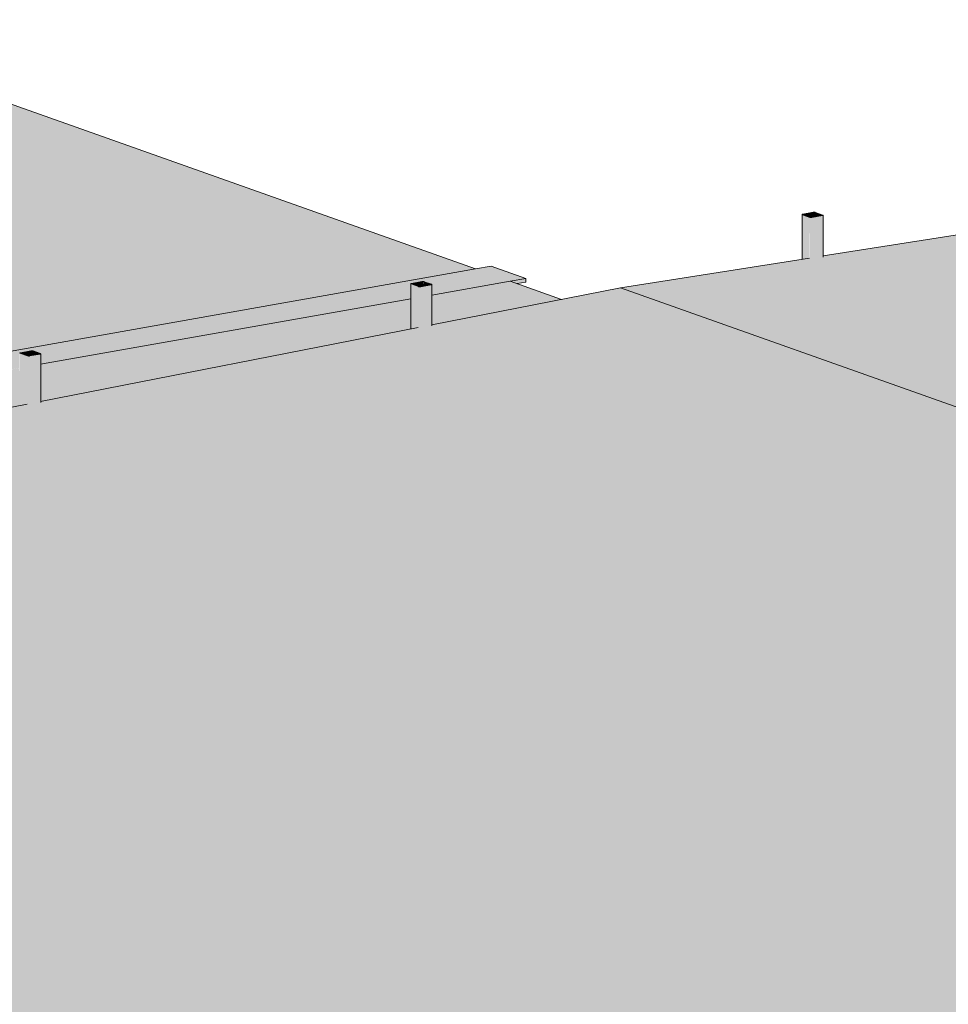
# Model space of a CAD drawing. Header units: millimetres. Extents: x -21927 to 108870, y -21057 to 20910.
# Tile 215 of 246: x 83467 to 88120, y -3105 to 1827. Entities that reach past the tile are written whole.
import ezdxf

# ---------------------------------------------------------------- set-up
doc = ezdxf.new("R2010")
doc.units = ezdxf.units.MM
for name, color, linetype, lineweight in [('23_vloeren', 2, 'Continuous', 18), ('23_vloeren - hatch', 1, 'Continuous', 18), ('28_hoofddraagconstructies - kolommen en liggers - staal', 1, 'Continuous', 13)]:
    doc.layers.add(name, color=color, linetype=linetype, lineweight=lineweight)

msp = doc.modelspace()

# ---------------------------------------------------------------- hatches: boundary and pattern name
at = {"layer": '23_vloeren'}
msp.add_hatch(color=256, dxfattribs=at).paths.add_polyline_path([(97555.9, -3444.2), (98502.2, -3294.6), (98500.8, -3293.6), (98501.2, -3089.8), (98502.2, -3090.3), (98505.1, -3088.7), (98505.6, -3088), (98506.4, -3087.1), (98558.3, -3078.9), (98561.7, -3078.9), (98569.2, -3079.3), (98602.5, -3092.2), (98601.9, -3092.9), (98602.5, -3094.6), (98605.9, -3094.6), (98605.9, -3278.8), (100462.3, -2985.8), (100460.9, -2984.9), (100461.4, -2742.9), (100462.3, -2743.4), (100465.2, -2741.8), (100465.8, -2741.2), (100466.6, -2740.2), (100518.5, -2732.1), (100521.8, -2732), (100529.3, -2732.4), (100562.7, -2745.3), (100562.1, -2746), (100562.7, -2747.7), (100566, -2747.4), (100566, -2970.1), (102422.5, -2677.1), (102421.1, -2676.1), (102421.5, -2396.1), (102422.5, -2396.5), (102425.4, -2394.9), (102426, -2394.3), (102426.7, -2393.3), (102478.7, -2385.2), (102482, -2385.1), (102489.5, -2385.5), (102522.9, -2398.4), (102522.2, -2399.1), (102522.9, -2400.8), (102526.2, -2400.8), (102526.2, -2661.3), (104382.7, -2368.3), (104381.2, -2367.3), (104381.7, -2049.2), (104382.7, -2049.6), (104385.6, -2048.1), (104386.1, -2047.4), (104386.9, -2046.4), (104438.8, -2038.3), (104442.1, -2038.2), (104449.6, -2038.7), (104483, -2051.5), (104482.4, -2052.2), (104483, -2054), (104486.4, -2054), (104486.4, -2352.6), (106342.8, -2059.5), (106341.4, -2058.6), (106341.8, -1702.3), (106342.8, -1702.8), (106345.7, -1701.2), (106346.3, -1700.5), (106347, -1699.6), (106399, -1691.4), (106402.3, -1691.4), (106409.8, -1691.8), (106443.2, -1704.6), (106442.5, -1705.4), (106443.2, -1707.1), (106446.5, -1706.7), (106446.5, -2043.8), (108010.1, -1797.5), (98408.6, 1606.7), (96481.1, 1303.1), (95003.9, 1826.8), (93373, 1569.9), (93372.3, 1567.2), (93369.7, 1566.4), (93311.4, 1558), (93298.4, 1558.2), (91412.9, 1261.2), (91412.2, 1258.4), (91409.5, 1257.7), (91351.3, 1249.2), (91338.3, 1249.4), (89452.7, 952.4), (89452, 949.6), (89449.4, 948.9), (89391.1, 940.4), (89381.9, 941.2), (87492.6, 643.6), (87491.8, 640.9), (87489.2, 640.1), (87431, 631.7), (87418, 631.9), (86477.2, 483.7), (97280.1, -3346.5)])
h = msp.add_hatch(color=256, dxfattribs=at)
h.paths.add_polyline_path([(86714.4, -5564.3), (86714.9, -5175.6), (86716.2, -5176), (86718.7, -5174.5), (86719.3, -5173.8), (86720.1, -5172.9), (86772, -5164.7), (86775.3, -5164.7), (86782.8, -5165.1), (86816.2, -5177.9), (86815.6, -5178.7), (86816.2, -5180.4), (86819.5, -5180.4), (86819.5, -5545.6), (88701.4, -5176.7), (88700, -5175.7), (88700.4, -4824.2), (88701.4, -4824.7), (88704.3, -4823.1), (88704.9, -4822.5), (88705.6, -4821.5), (88757.5, -4813.4), (88760.9, -4813.3), (88768.4, -4813.7), (88801.7, -4826.6), (88801.1, -4827.3), (88801.7, -4829), (88805.1, -4829), (88805.1, -5157), (90661.6, -4793), (90660.1, -4792), (90660.6, -4477.4), (90661.6, -4477.8), (90664.5, -4476.2), (90665, -4475.6), (90665.8, -4474.6), (90717.7, -4466.5), (90721, -4466.4), (90728.5, -4466.8), (90761.9, -4479.7), (90761.3, -4480.4), (90761.9, -4482.1), (90765.3, -4481.8), (90765.3, -4773.3), (92621.7, -4409.4), (92620.3, -4408.4), (92620.7, -4130.5), (92621.7, -4130.9), (92624.6, -4129.4), (92625.2, -4128.7), (92625.9, -4127.7), (92677.9, -4119.6), (92681.2, -4119.5), (92688.7, -4120), (92722.1, -4132.8), (92721.4, -4133.5), (92722.1, -4135.3), (92725.4, -4135.3), (92725.4, -4389.7), (94581.9, -4025.7), (94580.4, -4024.7), (94580.9, -3783.6), (94581.9, -3784.1), (94584.8, -3782.5), (94585.3, -3781.8), (94586.1, -3780.9), (94638, -3772.7), (94641.4, -3772.7), (94648.8, -3773.1), (94682.2, -3785.9), (94681.6, -3786.6), (94682.2, -3788.4), (94685.6, -3788.4), (94685.6, -4006), (96542, -3642), (96540.6, -3641.1), (96541.1, -3436.7), (96542, -3437.2), (96544.9, -3435.6), (96545.5, -3434.9), (96546.3, -3434), (96598.2, -3425.8), (96601.5, -3425.8), (96609, -3426.2), (96642.4, -3439), (96641.7, -3439.8), (96642.4, -3441.5), (96645.7, -3441.5), (96645.7, -3622.4), (97555.9, -3444.2), (86477.2, 483.7), (85532.4, 298.8), (85531.7, 295.8), (85529, 294.9), (85470.8, 284.3), (85457.8, 284.2), (83572.2, -84.9), (83571.5, -87.9), (83568.9, -88.7), (83510.6, -99.4), (83497.6, -99.5), (81612.1, -468.5), (81611.4, -471.5), (81608.7, -472.4), (81550.5, -483), (81537.5, -483.1), (79651.9, -852.2), (79651.2, -855.2), (79648.6, -856), (79590.3, -866.7), (79577.3, -866.8), (78489.6, -1079.7), (81207.3, -2043.3), (78493.1, -2574.5), (78492.4, -2615.6), (78489.7, -2616.4), (78431.5, -2627.1), (78431.9, -2627.7), (79772.8, -3103.1), (79773.2, -2714.5), (79774.2, -2715), (79777.5, -2713.3), (79777.5, -2712.7), (79778.4, -2711.8), (79830.4, -2703.7), (79833.7, -2703.6), (79841.2, -2704), (79874.6, -2716.9), (79873.9, -2717.6), (79874.6, -2719.3), (79877.9, -2719.3), (79877.2, -3106.6), (79874.6, -3107.4), (79816.3, -3118.1), (79816.8, -3118.7), (81157.6, -3594.1), (81158.1, -3205.5), (81159, -3206), (81161.9, -3204.4), (81162.5, -3203.8), (81163.3, -3202.8), (81215.2, -3194.7), (81218.5, -3194.6), (81226, -3195), (81259.4, -3207.9), (81258.8, -3208.6), (81259.4, -3210.3), (81262.7, -3210.3), (81262, -3597.6), (81259.4, -3598.4), (81201.2, -3609.1), (81201.6, -3609.7), (82542.5, -4085.1), (82542.9, -3696.5), (82543.9, -3697), (82547.2, -3695.3), (82547.2, -3694.7), (82548.1, -3693.8), (82600, -3685.6), (82603.4, -3685.6), (82610.9, -3686), (82644.2, -3698.9), (82643.6, -3699.6), (82644.2, -3701.3), (82647.6, -3701.5), (82646.9, -4088.6), (82644.2, -4089.4), (82586, -4100.1), (82586.5, -4100.7), (83927.3, -4576.1), (83927.8, -4187.5), (83928.7, -4188), (83932, -4186.3), (83932, -4185.7), (83933, -4184.8), (83984.9, -4176.6), (83988.2, -4176.6), (83995.7, -4177), (84029.1, -4189.9), (84028.4, -4190.6), (84029.1, -4192.3), (84032.4, -4191.9), (84031.7, -4579.5), (84029.1, -4580.4), (83970.8, -4591.1), (83971.3, -4591.7), (85312.1, -5067.1), (85312.6, -4678.5), (85313.6, -4679), (85316.8, -4677.3), (85316.8, -4676.7), (85317.8, -4675.8), (85369.7, -4667.6), (85373, -4667.6), (85380.5, -4668), (85413.9, -4680.8), (85413.3, -4681.6), (85413.9, -4683.3), (85417.3, -4683.3), (85416.6, -5070.5), (85413.9, -5071.4), (85355.7, -5082.1), (85356.1, -5082.7), (86714.4, -5564.3)])
h.paths.add_polyline_path([(78387.9, -2612.1), (78387.9, -2595.1), (78356.9, -2601.2), (78387.8, -2612.1)])
at = {"layer": '23_vloeren - hatch'}
h = msp.add_hatch(color=256, dxfattribs=at)
h.paths.add_polyline_path([(65844.2, -5907.3), (65843.3, -5888.2), (65842.4, -5882.3), (65837.3, -5872), (65830.4, -5866.4), (65765.8, -5843.5), (65765.8, -5830.9), (77534.7, -3748.2), (77534.7, -2543), (77334.5, -2472), (63206.7, -4972.1), (65842.4, -5906.6)])
h.paths.add_polyline_path([(63045.1, -4914.8), (77172.9, -2414.7), (75719.3, -1899.3), (75686.4, -1905.7), (75594.2, -1873), (75594, -1864.3), (75638.1, -1855.7), (75635.6, -1757.5), (75632.4, -1751.1), (75628, -1747.6), (75592.2, -1734.9), (75592.1, -1726.3), (75601.1, -1724.5), (75601.1, -1309.7), (60442.8, -3992.2), (62947.4, -4880.2)])
h.paths.add_polyline_path([(60269.6, -3930.8), (85751.7, 578.7), (83090.5, 1522.2), (57608.4, -2987.3), (59929.1, -3810.1)])
h.paths.add_polyline_path([(77778.3, -3705.1), (79802.3, -3346.9), (78528.2, -2895.2), (78461.9, -2908.1), (78358.1, -2871.3), (78358, -2862.2), (78407.8, -2852.4), (78406.4, -2825.7), (78355.9, -2834.1), (77778.3, -2629.3), (77778.3, -3622.2)])
h.paths.add_polyline_path([(78356.9, -2644.9), (78356.9, -2601.2), (78387.9, -2595.1), (78387.9, -2285.5), (77778.3, -2393.4), (77778.3, -2439.8), (78233.4, -2601.2)])
h.paths.add_polyline_path([(78493.1, -2574.5), (80784.9, -2125.9), (80287.1, -1949.5), (78493.1, -2266.9), (78493.1, -2479.2)])
h.paths.add_polyline_path([(77529.5, -2351.6), (77534.7, -2350.7), (77534.7, -1542.6), (76063.3, -1831.7), (77003.1, -2164.9), (77003.6, -1732.6), (77004.5, -1733), (77007.8, -1731.3), (77007.8, -1730.7), (77008.8, -1729.8), (77060.7, -1721.7), (77064, -1721.6), (77071.5, -1722), (77104.9, -1734.9), (77104.2, -1735.6), (77104.9, -1737.3), (77108.2, -1737.3), (77108.2, -2202.2), (77284.1, -2264.6)])
h.paths.add_polyline_path([(77778.3, -2307.6), (80125.5, -1892.2), (78567.4, -1339.8), (77767.6, -1496.9), (77778.3, -1500.7), (77778.3, -2264.1)])
h.paths.add_polyline_path([(75706.2, -1703.8), (77586.6, -1334.4), (77586.6, -958.3), (75706.2, -1291.1), (75706.2, -1697)])
h.paths.add_polyline_path([(77691.8, -1313.7), (78489.6, -1157), (78489.6, -1079.7), (79546.8, -872.8), (79546.8, -611.4), (77691.8, -939.7), (77691.8, -1188.6)])
h.paths.add_polyline_path([(74095.6, -1123.4), (74056.5, -1123), (74019.1, -1120.1), (73986, -1114.9), (73959.4, -1107.7), (73941.2, -1099), (73932.5, -1089.4), (73934.1, -1079.6), (73945.7, -1070.2), (73966.6, -1062), (73995.4, -1055.3), (74038.2, -1050.3), (74068.2, -1048.6), (74107.3, -1049), (74144.7, -1051.9), (74177.8, -1057.1), (74204.4, -1064.3), (74222.7, -1073), (74231.3, -1082.5), (74229.7, -1092.3), (74218.1, -1101.7), (74197.2, -1110), (74168.5, -1116.7), (74133.8, -1121.2)])
h.paths.add_polyline_path([(79651.9, -852.2), (81506.9, -489.1), (81506.9, -264.5), (79651.9, -592.8), (79651.9, -758.4)])
h.paths.add_polyline_path([(76333.5, -727.4), (76294.3, -727), (76256.9, -724.1), (76223.8, -718.8), (76197.3, -711.6), (76179, -703), (76170.4, -693.4), (76171.9, -683.6), (76183.5, -674.2), (76204.5, -665.9), (76233.2, -659.3), (76267.9, -654.7), (76306.1, -652.5), (76345.2, -652.9), (76382.6, -655.8), (76415.7, -661.1), (76442.3, -668.3), (76460.5, -677), (76469.1, -686.5), (76467.6, -696.3), (76456, -705.7), (76435.1, -714), (76406.3, -720.6), (76371.7, -725.2)])
h.paths.add_polyline_path([(81612.1, -468.5), (83467.1, -105.5), (83467.1, 82.4), (81612.1, -245.9), (81612.1, -328.2)])
h.paths.add_polyline_path([(83572.2, -84.9), (85427.3, 278.2), (85427.3, 429.2), (83572.2, 101), (83572.2, -41.3)])
h.paths.add_polyline_path([(85532.4, 298.8), (86182.3, 426), (85924.8, 517.3), (85532.4, 447.8), (85532.4, 317.1)])
at = {"layer": '28_hoofddraagconstructies - kolommen en liggers - staal'}
for points in [[(87387.4, 627.1), (87388.9, 627.3), (87387.8, 850.5), (87387.4, 849.7), (87387.4, 747.3)], [(87388.9, 627.3), (87425.8, 633.1), (87425.8, 836.8), (87388.9, 849.9), (87388.9, 747.3)], [(87393.1, 850.2), (87392.1, 851.6), (87392.1, 850.5), (87392.3, 850.4)], [(87433, 836), (87435.1, 837.2), (87445.3, 839.1), (87445.3, 861.1), (87393.1, 851.7), (87393.7, 849.9), (87427.2, 837.1), (87427.2, 836.4), (87431, 836)], [(87436.9, 631.9), (87489.2, 640.1), (87489.2, 845.6), (87436.9, 836.3), (87436.9, 634.9)], [(87445.3, 839.1), (87450.9, 840), (87449.9, 861.1), (87445.3, 860.9), (87445.3, 845.6)], [(87450.9, 840), (87487.9, 846.4), (87486.9, 848.1), (87450.9, 860.9), (87450.9, 845.6)], [(87489.2, 640.1), (87492.6, 641.9), (87491.8, 846.4), (87489.2, 845.6), (87489.2, 643.1)], [(87433, 631.6), (87436.9, 631.9), (87436.9, 836.3), (87429, 836.2), (87425.8, 836), (87426.7, 632.3), (87432.3, 631.6)], [(60352.9, -4008.1), (75601.1, -1309.7), (75601.5, -1235.4), (75602.5, -1235.9), (75605.8, -1234.2), (75606, -1233.6), (75606.7, -1232.7), (75658.7, -1224.5), (75662, -1224.5), (75669.5, -1224.9), (75702.9, -1237.7), (75702.2, -1238.5), (75702.9, -1240.2), (75706.2, -1239.8), (75706.2, -1291.1), (77586.6, -958.3), (77587.1, -884), (77588.1, -884.5), (77591.3, -882.8), (77591.5, -882.2), (77592.3, -881.3), (77644.2, -873.1), (77647.5, -873.1), (77655, -873.5), (77688.4, -886.4), (77687.8, -887.1), (77688.4, -888.8), (77691.8, -888.5), (77691.8, -939.7), (79546.8, -611.4), (79547.8, -537.4), (79548.2, -537.6), (79551.5, -535.9), (79551.7, -535.4), (79552.4, -534.4), (79604.4, -526.3), (79607.7, -526.2), (79615.2, -526.6), (79648.6, -539.5), (79647.9, -540.2), (79648.6, -541.9), (79651.9, -541.6), (79651.9, -592.8), (81506.9, -263.6), (81507.4, -190.3), (81508.4, -190.7), (81511.6, -189), (81511.8, -188.5), (81512.6, -187.5), (81564.5, -179.4), (81567.9, -179.3), (81575.3, -179.7), (81608.7, -192.6), (81608.1, -193.3), (81608.7, -195.1), (81612.1, -194.7), (81612.1, -245.9), (83467.1, 82.8), (83467.6, 156.6), (83468.5, 156.2), (83471.8, 157.9), (83472, 158.4), (83472.8, 159.4), (83524.7, 167.5), (83528, 167.5), (83535.5, 167.1), (83568.9, 154.3), (83568.3, 153.6), (83568.9, 151.8), (83572.2, 152.6), (83572.2, 101), (85427.3, 429.2), (85427.7, 503.5), (85428.7, 503), (85431.6, 504.6), (85432.2, 505.3), (85432.9, 506.2), (85484.8, 514.4), (85488.2, 514.4), (85495.7, 514), (85529, 501.2), (85528.4, 500.4), (85529, 498.7), (85532.4, 499.5), (85532.4, 447.8), (86002.4, 531), (85829.3, 592.4), (60179.8, -3946.7), (60347.6, -4006.2)], [(85427.3, 278.2), (85428.7, 278.5), (85427.6, 503.6), (85427.3, 502.8), (85427.3, 317.1)], [(85428.7, 278.5), (85465.6, 285.7), (85465.6, 489.9), (85428.7, 503), (85428.7, 317.1)], [(85432.9, 503.3), (85432.2, 504.8), (85432, 503.6), (85432.9, 503.3)], [(85472.9, 489.1), (85474.9, 490.4), (85485.2, 492.2), (85485.2, 514.3), (85432.9, 503.9), (85433.6, 503), (85467, 490.2), (85467, 489.6), (85470.8, 489.1)], [(85476.8, 284.7), (85529, 294.9), (85529, 498.7), (85476.8, 489.5), (85476.8, 287.9)], [(85485.2, 492.2), (85490.8, 493.2), (85490.1, 514.2), (85485.2, 514), (85485.2, 498.7)], [(85490.8, 493.2), (85527.7, 500.7), (85527.7, 500.9), (85490.8, 514), (85490.8, 498.7)], [(85529, 294.9), (85532.4, 296.9), (85531.7, 499.5), (85529, 498.7), (85529, 298.1)], [(85470.8, 284.3), (85476.8, 284.7), (85476.8, 489.5), (85468.8, 489.3), (85465.6, 489.1), (85466.1, 284.9), (85469.4, 284.4)], [(83467.1, -105.5), (83468.5, -105.2), (83467.5, 156.7), (83467.1, 155.9), (83467.1, -66.2)], [(83468.5, -105.2), (83505.5, -98), (83505.5, 143.1), (83468.5, 156.2), (83468.5, -65.9)], [(83472.8, 156.4), (83471.8, 157.9), (83471.8, 156.7), (83472.8, 156.4)], [(83512.7, 142.2), (83514.8, 143.5), (83525, 145.3), (83525, 167.4), (83472.8, 157), (83473.4, 156.2), (83506.9, 143.3), (83506.9, 142.7), (83510.6, 142.2)], [(83516.6, -98.9), (83568.9, -88.7), (83568.9, 151.8), (83516.6, 142.6), (83516.6, -95.8)], [(83525, 145.3), (83530.6, 146.3), (83529.9, 167.3), (83525, 167.1), (83525, 151.8)], [(83530.6, 146.3), (83567.5, 153.8), (83567.5, 154), (83530.6, 167.1), (83530.6, 151.8)], [(83568.9, -88.7), (83572.2, -86.8), (83571.5, 152.6), (83568.9, 151.8), (83568.9, -85.5)], [(83510.6, -99.4), (83516.6, -98.9), (83516.6, 142.6), (83508.6, 142.4), (83505.5, 142.2), (83505.9, -98.7), (83509.2, -99.3)]]:
    msp.add_hatch(color=144, dxfattribs=at).paths.add_polyline_path(points)
h = msp.add_hatch(color=144, dxfattribs=at)
h.paths.add_polyline_path([(87436.9, 836.3), (87487.9, 846.1), (87486.9, 846.4), (87435.1, 837)])
h.paths.add_polyline_path([(87425.8, 836.8), (87427.2, 838.1), (87392.1, 850.5), (87388.9, 849.9), (87393.1, 848.4)])
h.paths.add_polyline_path([(87487.9, 847.8), (87489.2, 849.1), (87454.2, 861.5), (87450.9, 860.9), (87470.8, 853.9)])
h.paths.add_polyline_path([(87393.1, 851.9), (87445.3, 861.1), (87443, 862), (87392.1, 852.2)])
h = msp.add_hatch(color=144, dxfattribs=at)
h.paths.add_polyline_path([(60352.9, -4026.5), (60442.8, -4010.6), (60442.8, -3992.2), (60352.9, -4008.3), (60352.9, -4023.1)])
h.paths.add_polyline_path([(85959.4, 505), (86002.4, 512.6), (86002.4, 531), (85926.8, 516.6), (85938, 512.6)])
h = msp.add_hatch(color=144, dxfattribs=at)
h.paths.add_polyline_path([(85476.8, 489.5), (85527.7, 499.2), (85526.7, 499.5), (85474.9, 490.1)])
h.paths.add_polyline_path([(85465.6, 489.9), (85467, 491.2), (85432, 503.6), (85428.7, 503), (85432.9, 501.5)])
h.paths.add_polyline_path([(85527.7, 500.9), (85529, 502.2), (85494, 514.6), (85490.8, 514), (85517.4, 504.6)])
h.paths.add_polyline_path([(85432.9, 505), (85485.2, 514.3), (85482.9, 515.1), (85430.6, 505.8)])
h = msp.add_hatch(color=144, dxfattribs=at)
h.paths.add_polyline_path([(83516.6, 142.6), (83567.5, 152.3), (83566.6, 152.6), (83514.8, 143.2)])
h.paths.add_polyline_path([(83505.5, 143.1), (83506.9, 144.3), (83471.8, 156.7), (83468.5, 156.2), (83472.8, 154.7)])
h.paths.add_polyline_path([(83567.5, 154), (83568.9, 155.3), (83533.9, 167.7), (83530.6, 167.1)])
h.paths.add_polyline_path([(83472.8, 158.1), (83525, 167.4), (83522.7, 168.2), (83470.5, 158.9)])

# ---------------------------------------------------------------- linework, layer by layer
at = {"layer": '23_vloeren'}
for p, q in [((85751.7, 578.7), (83090.5, 1522.2)), ((87492.3, 643.6), (89384.8, 941.7)), ((86477.2, 483.7), (87424.6, 632.9)), ((60269.6, -3930.8), (85751.7, 578.7)), ((85924.8, 517.3), (85532.2, 447.8)), ((86182.3, 426), (85924.8, 517.3)), ((85532.3, 298.8), (86477.2, 483.7)), ((85427.3, 429.2), (83572.1, 100.9)), ((83572.2, -84.9), (85464.5, 285.5)), ((81612, -468.6), (83504.3, -98.2))]:
    msp.add_line(p, q, dxfattribs=at)
at = {"layer": '23_vloeren', "lineweight": 13}
msp.add_line((86477.2, 483.7), (97555.9, -3444.2), dxfattribs=at)
at = {"layer": '28_hoofddraagconstructies - kolommen en liggers - staal'}
for p, q in [((87387.4, 851.1), (87387.4, 627.1)), ((87388.9, 849.9), (87425.8, 836.8)), ((87443, 862), (87390.8, 852.7)), ((87429, 837.4), (87392.1, 850.5)), ((87393.1, 851.9), (87445.3, 861.1)), ((87486.9, 846.4), (87434.6, 837.2)), ((87436.9, 836.3), (87489.2, 845.6)), ((87450.9, 860.9), (87487.9, 847.8)), ((87491.1, 848.4), (87454.2, 861.5)), ((87492.6, 638.2), (87492.6, 847.2)), ((85751.7, 578.7), (85829.3, 592.4)), ((85829.3, 592.4), (86002.4, 531)), ((60269.6, -3930.8), (85751.7, 578.7)), ((85427.2, 504.2), (85427.2, 278.2)), ((85428.7, 503), (85465.6, 489.9)), ((85482.9, 515.1), (85430.6, 505.8)), ((85468.9, 490.5), (85432, 503.6)), ((85432.9, 505), (85485.2, 514.3)), ((85526.7, 499.5), (85474.5, 490.3)), ((85476.8, 489.5), (85529, 498.7)), ((85490.8, 514), (85527.7, 500.9)), ((85531, 501.5), (85494, 514.6)), ((85924.8, 517.3), (85532.2, 447.8)), ((85532.4, 293), (85532.4, 500.3)), ((86002.4, 531), (85924.8, 517.3)), ((86002.4, 512.6), (85959.4, 505)), ((86002.4, 531), (86002.4, 512.6)), ((85427.3, 429.2), (83572.1, 100.9)), ((83468.5, 156.2), (83505.5, 143.1)), ((83522.7, 168.2), (83470.5, 158.9)), ((83508.7, 143.6), (83471.8, 156.7)), ((83472.8, 158.1), (83525, 167.4)), ((83566.6, 152.6), (83514.3, 143.4)), ((83516.6, 142.6), (83568.9, 151.8)), ((83530.6, 167.1), (83567.5, 154)), ((83570.8, 154.6), (83533.9, 167.7)), ((83572.3, -90.7), (83572.3, 153.5))]:
    msp.add_line(p, q, dxfattribs=at)
for points in [[(87390.8, 852.7, 0), (87389.2, 852.4, 0), (87388.1, 851.9, 0), (87387.5, 851.4, 0), (87387.4, 850.9, 0), (87387.9, 850.4, 0), (87388.9, 849.9, 0)], [(87391.4, 851.2, 0), (87391.8, 851.5, 0), (87392.3, 851.7, 0), (87393.1, 851.9, 0)], [(87392.1, 850.5, 0), (87391.6, 850.7, 0), (87391.4, 851, 0), (87391.4, 851.1, 0)], [(87454.2, 861.5, 0), (87452.8, 861.9, 0), (87451, 862.1, 0), (87449, 862.3, 0), (87446.9, 862.3, 0), (87444.9, 862.2, 0), (87443, 862, 0)], [(87445.3, 861.1, 0), (87446.3, 861.3, 0), (87447.3, 861.3, 0), (87448.3, 861.3, 0), (87449.3, 861.2, 0), (87450.2, 861.1, 0), (87450.9, 860.9, 0)], [(87487.9, 847.8, 0), (87488.3, 847.6, 0), (87488.6, 847.3, 0), (87488.5, 847.1, 0), (87488.2, 846.8, 0), (87487.7, 846.6, 0), (87486.9, 846.4, 0)], [(87489.2, 845.6, 0), (87490.7, 845.9, 0), (87491.8, 846.4, 0), (87492.5, 846.9, 0), (87492.6, 847.4, 0), (87492.1, 847.9, 0), (87491.1, 848.4, 0)], [(87425.8, 836.8, 0), (87427.2, 836.4, 0), (87429, 836.2, 0), (87431, 836, 0), (87433, 836, 0), (87435.1, 836.1, 0), (87436.9, 836.3, 0)], [(87434.6, 837.2, 0), (87433.7, 837, 0), (87432.7, 837, 0), (87431.6, 837, 0), (87430.6, 837.1, 0), (87429.8, 837.2, 0), (87429, 837.4, 0)], [(85430.6, 505.8, 0), (85429.1, 505.5, 0), (85428, 505, 0), (85427.3, 504.5, 0), (85427.3, 504, 0), (85427.7, 503.5, 0), (85428.7, 503, 0)], [(85432, 503.6, 0), (85431.5, 503.8, 0), (85431.2, 504.1, 0), (85431.2, 504.2, 0)], [(85431.3, 504.4, 0), (85431.6, 504.6, 0), (85432.2, 504.8, 0), (85432.9, 505, 0)], [(85494, 514.6, 0), (85492.6, 515, 0), (85490.8, 515.3, 0), (85488.9, 515.4, 0), (85486.8, 515.4, 0), (85484.7, 515.3, 0), (85482.9, 515.1, 0)], [(85485.2, 514.3, 0), (85486.1, 514.4, 0), (85487.1, 514.4, 0), (85488.2, 514.4, 0), (85489.2, 514.3, 0), (85490.1, 514.2, 0), (85490.8, 514, 0)], [(85527.7, 500.9, 0), (85528.2, 500.7, 0), (85528.4, 500.4, 0), (85528.4, 500.2, 0), (85528.1, 499.9, 0), (85527.5, 499.7, 0), (85526.7, 499.5, 0)], [(85529, 498.7, 0), (85530.6, 499.1, 0), (85531.7, 499.5, 0), (85532.3, 500, 0), (85532.4, 500.5, 0), (85531.9, 501, 0), (85531, 501.5, 0)], [(85465.6, 489.9, 0), (85467, 489.6, 0), (85468.8, 489.3, 0), (85470.8, 489.1, 0), (85472.9, 489.1, 0), (85474.9, 489.2, 0), (85476.8, 489.5, 0)], [(85474.5, 490.3, 0), (85473.5, 490.2, 0), (85472.5, 490.1, 0), (85471.5, 490.1, 0), (85470.5, 490.2, 0), (85469.6, 490.3, 0), (85468.9, 490.5, 0)], [(83470.5, 158.9, 0), (83468.9, 158.6, 0), (83467.8, 158.1, 0), (83467.2, 157.6, 0), (83467.1, 157.1, 0), (83467.6, 156.6, 0), (83468.5, 156.2, 0)], [(83471.1, 157.5, 0), (83471.4, 157.7, 0), (83472, 157.9, 0), (83472.8, 158.1, 0)], [(83471.8, 156.7, 0), (83471.3, 157, 0), (83471.1, 157.2, 0), (83471.1, 157.3, 0)], [(83533.9, 167.7, 0), (83532.5, 168.1, 0), (83530.7, 168.4, 0), (83528.7, 168.5, 0), (83526.6, 168.6, 0), (83524.6, 168.4, 0), (83522.7, 168.2, 0)], [(83525, 167.4, 0), (83526, 167.5, 0), (83527, 167.6, 0), (83528, 167.5, 0), (83529, 167.5, 0), (83529.9, 167.3, 0), (83530.6, 167.1, 0)], [(83567.5, 154, 0), (83568, 153.8, 0), (83568.3, 153.6, 0), (83568.2, 153.3, 0), (83567.9, 153, 0), (83567.3, 152.8, 0), (83566.6, 152.6, 0)], [(83568.9, 151.8, 0), (83570.4, 152.2, 0), (83571.5, 152.6, 0), (83572.2, 153.1, 0), (83572.2, 153.6, 0), (83571.8, 154.2, 0), (83570.8, 154.6, 0)], [(83505.5, 143.1, 0), (83506.9, 142.7, 0), (83508.6, 142.4, 0), (83510.6, 142.2, 0), (83512.7, 142.2, 0), (83514.8, 142.3, 0), (83516.6, 142.6, 0)], [(83514.3, 143.4, 0), (83513.4, 143.3, 0), (83512.4, 143.2, 0), (83511.3, 143.2, 0), (83510.3, 143.3, 0), (83509.4, 143.4, 0), (83508.7, 143.6, 0)]]:
    msp.add_polyline3d(points, dxfattribs=at)

doc.saveas('drawing.dxf')
